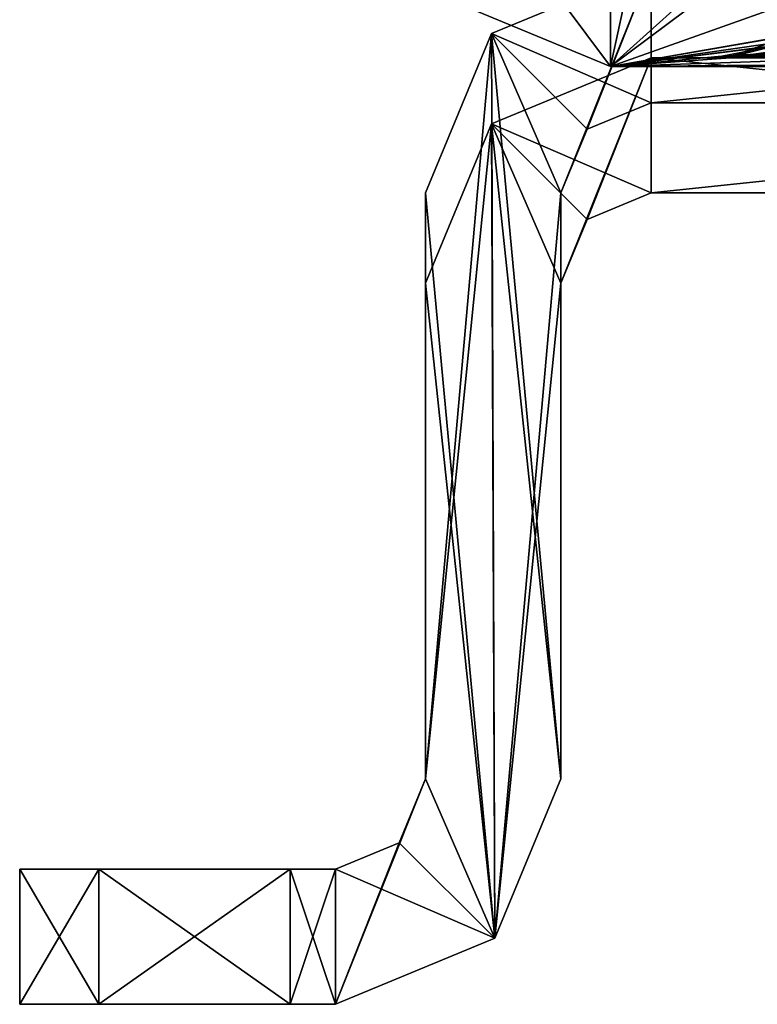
# Model space of a CAD drawing. Header units: millimetres. Extents: x -278 to 278, y -26 to 186.
# Tile 1 of 90: x -278 to -270, y -16 to -5. Entities that reach past the tile are written whole.
import ezdxf

# ---------------------------------------------------------------- set-up
doc = ezdxf.new("R2010")
doc.units = ezdxf.units.MM
doc.header["$LTSCALE"] = 52.148148
for name, color, linetype in [('106', 7, 'CONTINUOUS'), ('107', 7, 'CONTINUOUS'), ('108', 7, 'CONTINUOUS'), ('109', 7, 'CONTINUOUS'), ('110', 7, 'CONTINUOUS'), ('111', 7, 'CONTINUOUS'), ('112', 7, 'CONTINUOUS'), ('113', 7, 'CONTINUOUS'), ('114', 7, 'CONTINUOUS'), ('115', 7, 'CONTINUOUS'), ('116', 7, 'CONTINUOUS'), ('117', 7, 'CONTINUOUS'), ('118', 7, 'CONTINUOUS'), ('222', 7, 'CONTINUOUS'), ('223', 7, 'CONTINUOUS'), ('225', 7, 'CONTINUOUS'), ('490', 7, 'CONTINUOUS'), ('504', 7, 'CONTINUOUS'), ('553', 7, 'CONTINUOUS'), ('554', 7, 'CONTINUOUS'), ('555', 7, 'CONTINUOUS'), ('556', 7, 'CONTINUOUS'), ('557', 7, 'CONTINUOUS'), ('558', 7, 'CONTINUOUS'), ('559', 7, 'CONTINUOUS'), ('560', 7, 'CONTINUOUS'), ('561', 7, 'CONTINUOUS'), ('562', 7, 'CONTINUOUS'), ('563', 7, 'CONTINUOUS'), ('564', 7, 'CONTINUOUS'), ('565', 7, 'CONTINUOUS'), ('566', 7, 'CONTINUOUS'), ('690', 7, 'CONTINUOUS'), ('692', 7, 'CONTINUOUS'), ('694', 7, 'CONTINUOUS')]:
    doc.layers.add(name, color=color, linetype=linetype)

msp = doc.modelspace()

# ---------------------------------------------------------------- linework, layer by layer
at = {"layer": '106', "linetype": 'Continuous'}
for points in [[(-271.25, -5, -269), (-257, -5, -269), (-259.65, -5, -270.914), (-271.25, -5, -269)], [(-271.25, -5, -335), (-271.25, -5, -269), (-270.408, -5, -332.04), (-271.25, -5, -335)], [(-271.25, -5, -269), (-259.65, -5, -270.914), (-268.6, -5, -270.914), (-271.25, -5, -269)], [(-271.25, -5, -269), (-268.6, -5, -270.914), (-270.406, -5, -271.957), (-271.25, -5, -269)], [(-270.408, -5, -274.04), (-271.25, -5, -269), (-270.406, -5, -271.957), (-270.408, -5, -274.04)], [(-271.25, -5, -269), (-270.408, -5, -274.04), (-268.6, -5, -299.914), (-271.25, -5, -269)], [(-271.25, -5, -269), (-268.6, -5, -299.914), (-270.406, -5, -300.957), (-271.25, -5, -269)], [(-270.408, -5, -303.04), (-271.25, -5, -269), (-270.406, -5, -300.957), (-270.408, -5, -303.04)], [(-271.25, -5, -269), (-270.408, -5, -303.04), (-270.406, -5, -329.957), (-271.25, -5, -269)], [(-270.408, -5, -332.04), (-271.25, -5, -269), (-270.406, -5, -329.957), (-270.408, -5, -332.04)], [(-257, -5, -335), (-271.25, -5, -335), (-268.6, -5, -333.086), (-257, -5, -335)], [(-268.6, -5, -333.086), (-271.25, -5, -335), (-270.408, -5, -332.04), (-268.6, -5, -333.086)], [(-268.6, -5, -275.086), (-259.65, -5, -299.914), (-270.408, -5, -274.04), (-268.6, -5, -275.086)], [(-270.408, -5, -274.04), (-259.65, -5, -299.914), (-268.6, -5, -299.914), (-270.408, -5, -274.04)], [(-268.6, -5, -304.086), (-259.65, -5, -328.914), (-270.408, -5, -303.04), (-268.6, -5, -304.086)], [(-270.408, -5, -303.04), (-259.65, -5, -328.914), (-268.6, -5, -328.914), (-270.408, -5, -303.04)], [(-270.408, -5, -303.04), (-268.6, -5, -328.914), (-270.406, -5, -329.957), (-270.408, -5, -303.04)]]:
    msp.add_3dface(points, dxfattribs=at)
at = {"layer": '107', "linetype": 'Continuous'}
for points in [[(-271.25, -5, -269), (-273.018, -5.732, -269), (-271.25, -6.5, -269), (-271.25, -5, -269)], [(-257, -5, -269), (-271.25, -5, -269), (-257, -6.5, -269), (-257, -5, -269)], [(-257, -6.5, -269), (-271.25, -5, -269), (-271.25, -6.5, -269), (-257, -6.5, -269)], [(-273.018, -5.732, -269), (-273.75, -7.5, -269), (-272.982, -14.768, -269), (-273.018, -5.732, -269)], [(-271.25, -6.5, -269), (-273.018, -5.732, -269), (-271.957, -6.793, -269), (-271.25, -6.5, -269)], [(-271.957, -6.793, -269), (-273.018, -5.732, -269), (-272.25, -7.5, -269), (-271.957, -6.793, -269)], [(-272.25, -7.5, -269), (-273.018, -5.732, -269), (-272.25, -13, -269), (-272.25, -7.5, -269)], [(-272.25, -13, -269), (-273.018, -5.732, -269), (-272.982, -14.768, -269), (-272.25, -13, -269)], [(-273.75, -7.5, -269), (-273.75, -13, -269), (-272.982, -14.768, -269), (-273.75, -7.5, -269)], [(-273.75, -13, -269), (-274.043, -13.707, -269), (-272.982, -14.768, -269), (-273.75, -13, -269)], [(-274.043, -13.707, -269), (-274.75, -14, -269), (-272.982, -14.768, -269), (-274.043, -13.707, -269)], [(-274.75, -15.5, -269), (-274.75, -14, -269), (-275.25, -14, -269), (-274.75, -15.5, -269)], [(-275.25, -15.5, -269), (-274.75, -15.5, -269), (-275.25, -14, -269), (-275.25, -15.5, -269)], [(-272.982, -14.768, -269), (-274.75, -14, -269), (-274.75, -15.5, -269), (-272.982, -14.768, -269)]]:
    msp.add_3dface(points, dxfattribs=at)
at = {"layer": '108', "linetype": 'Continuous'}
for points in [[(-274.043, -13.707, -269), (-273.75, -13, -269), (-274.043, -13.707, -335), (-274.043, -13.707, -269)], [(-273.75, -13, -269), (-273.75, -13, -335), (-274.043, -13.707, -335), (-273.75, -13, -269)], [(-274.75, -14, -269), (-274.043, -13.707, -269), (-274.75, -14, -335), (-274.75, -14, -269)], [(-274.75, -14, -335), (-274.043, -13.707, -269), (-274.043, -13.707, -335), (-274.75, -14, -335)]]:
    msp.add_3dface(points, dxfattribs=at)
at = {"layer": '109', "linetype": 'Continuous'}
for points in [[(-273.018, -5.732, -335), (-271.25, -5, -335), (-272.25, -7.5, -335), (-273.018, -5.732, -335)], [(-272.25, -7.5, -335), (-271.25, -5, -335), (-271.957, -6.793, -335), (-272.25, -7.5, -335)], [(-271.957, -6.793, -335), (-271.25, -5, -335), (-271.25, -6.5, -335), (-271.957, -6.793, -335)], [(-271.25, -5, -335), (-257, -5, -335), (-271.25, -6.5, -335), (-271.25, -5, -335)], [(-271.25, -6.5, -335), (-257, -5, -335), (-257, -6.5, -335), (-271.25, -6.5, -335)], [(-273.018, -5.732, -335), (-273.75, -13, -335), (-273.75, -7.5, -335), (-273.018, -5.732, -335)], [(-273.75, -13, -335), (-273.018, -5.732, -335), (-272.982, -14.768, -335), (-273.75, -13, -335)], [(-272.982, -14.768, -335), (-273.018, -5.732, -335), (-272.25, -7.5, -335), (-272.982, -14.768, -335)], [(-272.25, -13, -335), (-272.982, -14.768, -335), (-272.25, -7.5, -335), (-272.25, -13, -335)], [(-274.043, -13.707, -335), (-273.75, -13, -335), (-274.75, -15.5, -335), (-274.043, -13.707, -335)], [(-274.75, -15.5, -335), (-273.75, -13, -335), (-272.982, -14.768, -335), (-274.75, -15.5, -335)], [(-274.75, -14, -335), (-274.043, -13.707, -335), (-274.75, -15.5, -335), (-274.75, -14, -335)], [(-275.25, -14, -335), (-274.75, -14, -335), (-275.25, -15.5, -335), (-275.25, -14, -335)], [(-275.25, -15.5, -335), (-274.75, -14, -335), (-274.75, -15.5, -335), (-275.25, -15.5, -335)]]:
    msp.add_3dface(points, dxfattribs=at)
at = {"layer": '110', "linetype": 'Continuous'}
for points in [[(-271.25, -5, -269), (-271.25, -5, -335), (-273.018, -5.732, -335), (-271.25, -5, -269)], [(-273.018, -5.732, -269), (-271.25, -5, -269), (-273.018, -5.732, -335), (-273.018, -5.732, -269)], [(-273.75, -7.5, -269), (-273.018, -5.732, -269), (-273.75, -7.5, -335), (-273.75, -7.5, -269)], [(-273.018, -5.732, -269), (-273.018, -5.732, -335), (-273.75, -7.5, -335), (-273.018, -5.732, -269)]]:
    msp.add_3dface(points, dxfattribs=at)
at = {"layer": '111', "linetype": 'Continuous'}
for points in [[(-273.75, -13, -269), (-273.75, -7.5, -269), (-273.75, -7.5, -335), (-273.75, -13, -269)], [(-273.75, -13, -335), (-273.75, -13, -269), (-273.75, -7.5, -335), (-273.75, -13, -335)]]:
    msp.add_3dface(points, dxfattribs=at)
at = {"layer": '112', "linetype": 'Continuous'}
for points in [[(-278.25, -14, -332), (-274.75, -14, -335), (-277.371, -14, -334.121), (-278.25, -14, -332)], [(-274.75, -14, -335), (-278.25, -14, -332), (-278.25, -14, -272), (-274.75, -14, -335)], [(-277.371, -14, -269.879), (-274.75, -14, -335), (-278.25, -14, -272), (-277.371, -14, -269.879)], [(-275.25, -14, -269), (-274.75, -14, -335), (-277.371, -14, -269.879), (-275.25, -14, -269)], [(-274.75, -14, -335), (-275.25, -14, -335), (-277.371, -14, -334.121), (-274.75, -14, -335)], [(-275.25, -14, -269), (-274.75, -14, -269), (-274.75, -14, -335), (-275.25, -14, -269)]]:
    msp.add_3dface(points, dxfattribs=at)
at = {"layer": '113', "linetype": 'Continuous'}
for points in [[(-278.25, -14, -272), (-278.25, -14, -332), (-278.25, -15.5, -272), (-278.25, -14, -272)], [(-278.25, -14, -332), (-278.25, -15.5, -332), (-278.25, -15.5, -272), (-278.25, -14, -332)]]:
    msp.add_3dface(points, dxfattribs=at)
at = {"layer": '114', "linetype": 'Continuous'}
for points in [[(-278.25, -15.5, -332), (-274.75, -15.5, -269), (-278.25, -15.5, -272), (-278.25, -15.5, -332)], [(-274.75, -15.5, -269), (-278.25, -15.5, -332), (-277.371, -15.5, -334.121), (-274.75, -15.5, -269)], [(-278.25, -15.5, -272), (-274.75, -15.5, -269), (-277.371, -15.5, -269.879), (-278.25, -15.5, -272)], [(-274.75, -15.5, -269), (-275.25, -15.5, -269), (-277.371, -15.5, -269.879), (-274.75, -15.5, -269)], [(-275.25, -15.5, -335), (-274.75, -15.5, -269), (-277.371, -15.5, -334.121), (-275.25, -15.5, -335)], [(-274.75, -15.5, -269), (-275.25, -15.5, -335), (-274.75, -15.5, -335), (-274.75, -15.5, -269)]]:
    msp.add_3dface(points, dxfattribs=at)
at = {"layer": '115', "linetype": 'Continuous'}
for points in [[(-272.25, -13, -269), (-272.982, -14.768, -269), (-272.25, -13, -335), (-272.25, -13, -269)], [(-272.982, -14.768, -269), (-272.982, -14.768, -335), (-272.25, -13, -335), (-272.982, -14.768, -269)], [(-272.982, -14.768, -269), (-274.75, -15.5, -269), (-272.982, -14.768, -335), (-272.982, -14.768, -269)], [(-274.75, -15.5, -269), (-274.75, -15.5, -335), (-272.982, -14.768, -335), (-274.75, -15.5, -269)]]:
    msp.add_3dface(points, dxfattribs=at)
at = {"layer": '116', "linetype": 'Continuous'}
for points in [[(-272.25, -7.5, -269), (-272.25, -13, -269), (-272.25, -13, -335), (-272.25, -7.5, -269)], [(-272.25, -7.5, -269), (-272.25, -13, -335), (-272.25, -7.5, -335), (-272.25, -7.5, -269)]]:
    msp.add_3dface(points, dxfattribs=at)
at = {"layer": '117', "linetype": 'Continuous'}
for points in [[(-271.25, -6.5, -269), (-271.957, -6.793, -269), (-271.25, -6.5, -335), (-271.25, -6.5, -269)], [(-271.957, -6.793, -269), (-271.957, -6.793, -335), (-271.25, -6.5, -335), (-271.957, -6.793, -269)], [(-271.957, -6.793, -269), (-272.25, -7.5, -269), (-271.957, -6.793, -335), (-271.957, -6.793, -269)], [(-272.25, -7.5, -269), (-272.25, -7.5, -335), (-271.957, -6.793, -335), (-272.25, -7.5, -269)]]:
    msp.add_3dface(points, dxfattribs=at)
at = {"layer": '118', "linetype": 'Continuous'}
for points in [[(-257, -6.5, -269), (-271.25, -6.5, -269), (-268.6, -6.5, -271.355), (-257, -6.5, -269)], [(-271.25, -6.5, -269), (-271.25, -6.5, -335), (-270.026, -6.5, -272.179), (-271.25, -6.5, -269)], [(-268.6, -6.5, -271.355), (-271.25, -6.5, -269), (-270.026, -6.5, -272.179), (-268.6, -6.5, -271.355)], [(-271.25, -6.5, -335), (-257, -6.5, -335), (-259.65, -6.5, -332.645), (-271.25, -6.5, -335)], [(-271.25, -6.5, -335), (-259.65, -6.5, -332.645), (-268.6, -6.5, -332.645), (-271.25, -6.5, -335)], [(-270.026, -6.5, -272.179), (-271.25, -6.5, -335), (-270.025, -6.5, -273.822), (-270.026, -6.5, -272.179)], [(-270.025, -6.5, -273.822), (-271.25, -6.5, -335), (-270.026, -6.5, -301.179), (-270.025, -6.5, -273.822)], [(-270.026, -6.5, -301.179), (-271.25, -6.5, -335), (-270.025, -6.5, -302.822), (-270.026, -6.5, -301.179)], [(-270.025, -6.5, -302.822), (-271.25, -6.5, -335), (-268.6, -6.5, -303.645), (-270.025, -6.5, -302.822)], [(-268.6, -6.5, -303.645), (-271.25, -6.5, -335), (-270.026, -6.5, -330.179), (-268.6, -6.5, -303.645)], [(-270.026, -6.5, -330.179), (-271.25, -6.5, -335), (-270.025, -6.5, -331.822), (-270.026, -6.5, -330.179)], [(-270.025, -6.5, -331.822), (-271.25, -6.5, -335), (-268.6, -6.5, -332.645), (-270.025, -6.5, -331.822)]]:
    msp.add_3dface(points, dxfattribs=at)
at = {"layer": '222', "linetype": 'Continuous'}
for points in [[(-278.25, -14, -332), (-277.371, -14, -334.121), (-278.25, -15.5, -332), (-278.25, -14, -332)], [(-278.25, -15.5, -332), (-277.371, -14, -334.121), (-277.371, -15.5, -334.121), (-278.25, -15.5, -332)], [(-275.25, -14, -335), (-275.25, -15.5, -335), (-277.371, -15.5, -334.121), (-275.25, -14, -335)], [(-277.371, -14, -334.121), (-275.25, -14, -335), (-277.371, -15.5, -334.121), (-277.371, -14, -334.121)]]:
    msp.add_3dface(points, dxfattribs=at)
at = {"layer": '223', "linetype": 'Continuous'}
for points in [[(-277.371, -14, -269.879), (-278.25, -14, -272), (-277.371, -15.5, -269.879), (-277.371, -14, -269.879)], [(-278.25, -14, -272), (-278.25, -15.5, -272), (-277.371, -15.5, -269.879), (-278.25, -14, -272)], [(-275.25, -15.5, -269), (-275.25, -14, -269), (-277.371, -14, -269.879), (-275.25, -15.5, -269)], [(-275.25, -15.5, -269), (-277.371, -14, -269.879), (-277.371, -15.5, -269.879), (-275.25, -15.5, -269)]]:
    msp.add_3dface(points, dxfattribs=at)
at = {"layer": '225', "linetype": 'Continuous'}
for points in [[(-271.7, -3.719, -19.791), (-271.7, -5.097, -358.788), (-271.4, -3.719, -19.791), (-271.7, -3.719, -19.791)], [(-271.4, -3.719, -19.791), (-271.7, -5.097, -358.788), (-270.466, -3.984, -84.889), (-271.4, -3.719, -19.791)], [(-270.466, -3.984, -84.889), (-271.7, -5.097, -358.788), (-270.216, -3.988, -85.829), (-270.466, -3.984, -84.889)], [(-271.7, -5.097, -358.788), (-268.6, -3.992, -86.767), (-270.216, -3.988, -85.829), (-271.7, -5.097, -358.788)], [(-268.6, -3.992, -86.767), (-271.7, -5.097, -358.788), (-269.686, -4.746, -272.381), (-268.6, -3.992, -86.767)], [(-269.686, -4.746, -272.381), (-271.7, -5.097, -358.788), (-269.686, -4.751, -273.634), (-269.686, -4.746, -272.381)], [(-269.686, -4.751, -273.634), (-271.7, -5.097, -358.788), (-269.869, -4.863, -301.28), (-269.686, -4.751, -273.634)], [(-269.869, -4.863, -301.28), (-271.7, -5.097, -358.788), (-269.87, -4.869, -302.746), (-269.869, -4.863, -301.28)], [(-269.87, -4.869, -302.746), (-271.7, -5.097, -358.788), (-270.466, -4.984, -331.049), (-269.87, -4.869, -302.746)], [(-268.6, -4.872, -303.479), (-269.87, -4.869, -302.746), (-270.466, -4.984, -331.049), (-268.6, -4.872, -303.479)], [(-270.214, -4.98, -330.111), (-268.6, -4.872, -303.479), (-270.466, -4.984, -331.049), (-270.214, -4.98, -330.111)], [(-259.65, -4.872, -303.479), (-268.6, -4.872, -303.479), (-270.214, -4.98, -330.111), (-259.65, -4.872, -303.479)], [(-269.529, -4.977, -329.428), (-259.65, -4.872, -303.479), (-270.214, -4.98, -330.111), (-269.529, -4.977, -329.428)], [(-270.466, -4.984, -331.049), (-271.7, -5.097, -358.788), (-270.216, -4.988, -331.989), (-270.466, -4.984, -331.049)], [(-271.7, -5.097, -358.788), (-268.6, -4.992, -332.927), (-270.216, -4.988, -331.989), (-271.7, -5.097, -358.788)], [(-271.7, -5.097, -358.788), (-259.6, -5.093, -357.788), (-259.65, -4.992, -332.927), (-271.7, -5.097, -358.788)], [(-271.7, -5.097, -358.788), (-259.65, -4.992, -332.927), (-268.6, -4.992, -332.927), (-271.7, -5.097, -358.788)], [(-260.1, -5.093, -357.922), (-259.6, -5.093, -357.788), (-271.7, -5.097, -358.788), (-260.1, -5.093, -357.922)], [(-260.466, -5.095, -358.288), (-260.1, -5.093, -357.922), (-271.7, -5.097, -358.788), (-260.466, -5.095, -358.288)], [(-260.832, -5.096, -358.654), (-260.466, -5.095, -358.288), (-271.7, -5.097, -358.788), (-260.832, -5.096, -358.654)], [(-261.332, -5.097, -358.788), (-260.832, -5.096, -358.654), (-271.7, -5.097, -358.788), (-261.332, -5.097, -358.788)]]:
    msp.add_3dface(points, dxfattribs=at)
at = {"layer": '490', "linetype": 'Continuous'}
for points in [[(-273.326, -4.423, -358.791), (-271.7, -5.097, -358.788), (-273.056, -3.277, -19.793), (-273.326, -4.423, -358.791)], [(-271.7, -5.097, -358.788), (-271.7, -3.719, -19.791), (-273.056, -3.277, -19.793), (-271.7, -5.097, -358.788)]]:
    msp.add_3dface(points, dxfattribs=at)
at = {"layer": '504', "linetype": 'Continuous'}
for points in [[(-271.7, -5.097, -358.788), (-273.326, -4.423, -358.791), (-271.7, -3.597, -358.794), (-271.7, -5.097, -358.788)], [(-261.332, -5.097, -358.788), (-271.7, -5.097, -358.788), (-261.332, -3.597, -358.794), (-261.332, -5.097, -358.788)], [(-271.7, -5.097, -358.788), (-271.7, -3.597, -358.794), (-261.332, -3.597, -358.794), (-271.7, -5.097, -358.788)]]:
    msp.add_3dface(points, dxfattribs=at)
at = {"layer": '553', "linetype": 'Continuous'}
for points in [[(-271.25, -4, -19.16), (-273.018, -4.732, -19.16), (-271.25, -5.5, -19.16), (-271.25, -4, -19.16)], [(-257, -4, -19.16), (-271.25, -4, -19.16), (-257, -5.5, -19.16), (-257, -4, -19.16)], [(-257, -5.5, -19.16), (-271.25, -4, -19.16), (-271.25, -5.5, -19.16), (-257, -5.5, -19.16)], [(-273.018, -4.732, -19.16), (-273.75, -6.5, -19.16), (-272.982, -14.768, -19.16), (-273.018, -4.732, -19.16)], [(-271.25, -5.5, -19.16), (-273.018, -4.732, -19.16), (-271.957, -5.793, -19.16), (-271.25, -5.5, -19.16)], [(-271.957, -5.793, -19.16), (-273.018, -4.732, -19.16), (-272.25, -6.5, -19.16), (-271.957, -5.793, -19.16)], [(-272.25, -6.5, -19.16), (-273.018, -4.732, -19.16), (-272.25, -13, -19.16), (-272.25, -6.5, -19.16)], [(-272.25, -13, -19.16), (-273.018, -4.732, -19.16), (-272.982, -14.768, -19.16), (-272.25, -13, -19.16)], [(-273.75, -6.5, -19.16), (-273.75, -13, -19.16), (-272.982, -14.768, -19.16), (-273.75, -6.5, -19.16)], [(-273.75, -13, -19.16), (-274.043, -13.707, -19.16), (-272.982, -14.768, -19.16), (-273.75, -13, -19.16)], [(-274.043, -13.707, -19.16), (-274.75, -14, -19.16), (-272.982, -14.768, -19.16), (-274.043, -13.707, -19.16)], [(-274.75, -15.5, -19.16), (-274.75, -14, -19.16), (-275.25, -14, -19.16), (-274.75, -15.5, -19.16)], [(-275.25, -15.5, -19.16), (-274.75, -15.5, -19.16), (-275.25, -14, -19.16), (-275.25, -15.5, -19.16)], [(-272.982, -14.768, -19.16), (-274.75, -14, -19.16), (-274.75, -15.5, -19.16), (-272.982, -14.768, -19.16)]]:
    msp.add_3dface(points, dxfattribs=at)
at = {"layer": '554', "linetype": 'Continuous'}
for points in [[(-274.043, -13.707, -19.16), (-273.75, -13, -19.16), (-274.043, -13.707, -88.84), (-274.043, -13.707, -19.16)], [(-273.75, -13, -19.16), (-273.75, -13, -88.84), (-274.043, -13.707, -88.84), (-273.75, -13, -19.16)], [(-274.75, -14, -19.16), (-274.043, -13.707, -19.16), (-274.75, -14, -88.84), (-274.75, -14, -19.16)], [(-274.75, -14, -88.84), (-274.043, -13.707, -19.16), (-274.043, -13.707, -88.84), (-274.75, -14, -88.84)]]:
    msp.add_3dface(points, dxfattribs=at)
at = {"layer": '555', "linetype": 'Continuous'}
for points in [[(-273.018, -4.732, -88.84), (-271.25, -4, -88.84), (-272.25, -6.5, -88.84), (-273.018, -4.732, -88.84)], [(-272.25, -6.5, -88.84), (-271.25, -4, -88.84), (-271.957, -5.793, -88.84), (-272.25, -6.5, -88.84)], [(-271.957, -5.793, -88.84), (-271.25, -4, -88.84), (-271.25, -5.5, -88.84), (-271.957, -5.793, -88.84)], [(-271.25, -4, -88.84), (-257, -4, -88.84), (-271.25, -5.5, -88.84), (-271.25, -4, -88.84)], [(-271.25, -5.5, -88.84), (-257, -4, -88.84), (-257, -5.5, -88.84), (-271.25, -5.5, -88.84)], [(-273.018, -4.732, -88.84), (-273.75, -13, -88.84), (-273.75, -6.5, -88.84), (-273.018, -4.732, -88.84)], [(-273.75, -13, -88.84), (-273.018, -4.732, -88.84), (-272.982, -14.768, -88.84), (-273.75, -13, -88.84)], [(-272.982, -14.768, -88.84), (-273.018, -4.732, -88.84), (-272.25, -6.5, -88.84), (-272.982, -14.768, -88.84)], [(-272.25, -13, -88.84), (-272.982, -14.768, -88.84), (-272.25, -6.5, -88.84), (-272.25, -13, -88.84)], [(-274.043, -13.707, -88.84), (-273.75, -13, -88.84), (-274.75, -15.5, -88.84), (-274.043, -13.707, -88.84)], [(-274.75, -15.5, -88.84), (-273.75, -13, -88.84), (-272.982, -14.768, -88.84), (-274.75, -15.5, -88.84)], [(-274.75, -14, -88.84), (-274.043, -13.707, -88.84), (-274.75, -15.5, -88.84), (-274.75, -14, -88.84)], [(-275.25, -14, -88.84), (-274.75, -14, -88.84), (-275.25, -15.5, -88.84), (-275.25, -14, -88.84)], [(-275.25, -15.5, -88.84), (-274.75, -14, -88.84), (-274.75, -15.5, -88.84), (-275.25, -15.5, -88.84)]]:
    msp.add_3dface(points, dxfattribs=at)
at = {"layer": '556', "linetype": 'Continuous'}
for points in [[(-271.25, -4, -19.16), (-271.25, -4, -88.84), (-273.018, -4.732, -88.84), (-271.25, -4, -19.16)], [(-273.018, -4.732, -19.16), (-271.25, -4, -19.16), (-273.018, -4.732, -88.84), (-273.018, -4.732, -19.16)], [(-273.75, -6.5, -19.16), (-273.018, -4.732, -19.16), (-273.75, -6.5, -88.84), (-273.75, -6.5, -19.16)], [(-273.018, -4.732, -19.16), (-273.018, -4.732, -88.84), (-273.75, -6.5, -88.84), (-273.018, -4.732, -19.16)]]:
    msp.add_3dface(points, dxfattribs=at)
at = {"layer": '557', "linetype": 'Continuous'}
for points in [[(-273.75, -13, -19.16), (-273.75, -6.5, -19.16), (-273.75, -6.5, -88.84), (-273.75, -13, -19.16)], [(-273.75, -13, -88.84), (-273.75, -13, -19.16), (-273.75, -6.5, -88.84), (-273.75, -13, -88.84)]]:
    msp.add_3dface(points, dxfattribs=at)
at = {"layer": '558', "linetype": 'Continuous'}
for points in [[(-277.371, -14, -20.039), (-274.75, -14, -88.84), (-278.25, -14, -22.16), (-277.371, -14, -20.039)], [(-278.25, -14, -22.16), (-274.75, -14, -88.84), (-278.25, -14, -85.84), (-278.25, -14, -22.16)], [(-278.25, -14, -85.84), (-274.75, -14, -88.84), (-277.371, -14, -87.961), (-278.25, -14, -85.84)], [(-275.25, -14, -19.16), (-274.75, -14, -88.84), (-277.371, -14, -20.039), (-275.25, -14, -19.16)], [(-274.75, -14, -88.84), (-275.25, -14, -88.84), (-277.371, -14, -87.961), (-274.75, -14, -88.84)], [(-275.25, -14, -19.16), (-274.75, -14, -19.16), (-274.75, -14, -88.84), (-275.25, -14, -19.16)]]:
    msp.add_3dface(points, dxfattribs=at)
at = {"layer": '559', "linetype": 'Continuous'}
for points in [[(-277.371, -14, -20.039), (-278.25, -14, -22.16), (-277.371, -15.5, -20.039), (-277.371, -14, -20.039)], [(-278.25, -14, -22.16), (-278.25, -15.5, -22.16), (-277.371, -15.5, -20.039), (-278.25, -14, -22.16)], [(-275.25, -15.5, -19.16), (-275.25, -14, -19.16), (-277.371, -14, -20.039), (-275.25, -15.5, -19.16)], [(-275.25, -15.5, -19.16), (-277.371, -14, -20.039), (-277.371, -15.5, -20.039), (-275.25, -15.5, -19.16)]]:
    msp.add_3dface(points, dxfattribs=at)
at = {"layer": '560', "linetype": 'Continuous'}
for points in [[(-278.25, -14, -22.16), (-278.25, -14, -85.84), (-278.25, -15.5, -22.16), (-278.25, -14, -22.16)], [(-278.25, -15.5, -22.16), (-278.25, -14, -85.84), (-278.25, -15.5, -85.84), (-278.25, -15.5, -22.16)]]:
    msp.add_3dface(points, dxfattribs=at)
at = {"layer": '561', "linetype": 'Continuous'}
for points in [[(-278.25, -14, -85.84), (-277.371, -14, -87.961), (-278.25, -15.5, -85.84), (-278.25, -14, -85.84)], [(-278.25, -15.5, -85.84), (-277.371, -14, -87.961), (-277.371, -15.5, -87.961), (-278.25, -15.5, -85.84)], [(-275.25, -14, -88.84), (-275.25, -15.5, -88.84), (-277.371, -15.5, -87.961), (-275.25, -14, -88.84)], [(-277.371, -14, -87.961), (-275.25, -14, -88.84), (-277.371, -15.5, -87.961), (-277.371, -14, -87.961)]]:
    msp.add_3dface(points, dxfattribs=at)
at = {"layer": '562', "linetype": 'Continuous'}
for points in [[(-278.25, -15.5, -22.16), (-274.75, -15.5, -19.16), (-277.371, -15.5, -20.039), (-278.25, -15.5, -22.16)], [(-274.75, -15.5, -19.16), (-278.25, -15.5, -22.16), (-278.25, -15.5, -85.84), (-274.75, -15.5, -19.16)], [(-274.75, -15.5, -19.16), (-278.25, -15.5, -85.84), (-277.371, -15.5, -87.961), (-274.75, -15.5, -19.16)], [(-274.75, -15.5, -19.16), (-275.25, -15.5, -19.16), (-277.371, -15.5, -20.039), (-274.75, -15.5, -19.16)], [(-275.25, -15.5, -88.84), (-274.75, -15.5, -19.16), (-277.371, -15.5, -87.961), (-275.25, -15.5, -88.84)], [(-274.75, -15.5, -19.16), (-275.25, -15.5, -88.84), (-274.75, -15.5, -88.84), (-274.75, -15.5, -19.16)]]:
    msp.add_3dface(points, dxfattribs=at)
at = {"layer": '563', "linetype": 'Continuous'}
for points in [[(-272.25, -13, -19.16), (-272.982, -14.768, -19.16), (-272.25, -13, -88.84), (-272.25, -13, -19.16)], [(-272.982, -14.768, -19.16), (-272.982, -14.768, -88.84), (-272.25, -13, -88.84), (-272.982, -14.768, -19.16)], [(-272.982, -14.768, -19.16), (-274.75, -15.5, -19.16), (-272.982, -14.768, -88.84), (-272.982, -14.768, -19.16)], [(-274.75, -15.5, -19.16), (-274.75, -15.5, -88.84), (-272.982, -14.768, -88.84), (-274.75, -15.5, -19.16)]]:
    msp.add_3dface(points, dxfattribs=at)
at = {"layer": '564', "linetype": 'Continuous'}
for points in [[(-272.25, -6.5, -19.16), (-272.25, -13, -19.16), (-272.25, -13, -88.84), (-272.25, -6.5, -19.16)], [(-272.25, -6.5, -19.16), (-272.25, -13, -88.84), (-272.25, -6.5, -88.84), (-272.25, -6.5, -19.16)]]:
    msp.add_3dface(points, dxfattribs=at)
at = {"layer": '565', "linetype": 'Continuous'}
for points in [[(-271.25, -5.5, -19.16), (-271.957, -5.793, -19.16), (-271.25, -5.5, -88.84), (-271.25, -5.5, -19.16)], [(-271.957, -5.793, -19.16), (-271.957, -5.793, -88.84), (-271.25, -5.5, -88.84), (-271.957, -5.793, -19.16)], [(-271.957, -5.793, -19.16), (-272.25, -6.5, -19.16), (-271.957, -5.793, -88.84), (-271.957, -5.793, -19.16)], [(-272.25, -6.5, -19.16), (-272.25, -6.5, -88.84), (-271.957, -5.793, -88.84), (-272.25, -6.5, -19.16)]]:
    msp.add_3dface(points, dxfattribs=at)
at = {"layer": '566', "linetype": 'Continuous'}
for points in [[(-257, -5.5, -19.16), (-271.25, -5.5, -19.16), (-268.6, -5.5, -21.515), (-257, -5.5, -19.16)], [(-271.25, -5.5, -19.16), (-271.25, -5.5, -88.84), (-270.026, -5.5, -22.339), (-271.25, -5.5, -19.16)], [(-268.6, -5.5, -21.515), (-271.25, -5.5, -19.16), (-270.026, -5.5, -22.339), (-268.6, -5.5, -21.515)], [(-271.25, -5.5, -88.84), (-257, -5.5, -88.84), (-259.65, -5.5, -86.485), (-271.25, -5.5, -88.84)], [(-270.026, -5.5, -22.339), (-271.25, -5.5, -88.84), (-270.025, -5.5, -23.982), (-270.026, -5.5, -22.339)], [(-270.025, -5.5, -23.982), (-271.25, -5.5, -88.84), (-268.6, -5.5, -24.805), (-270.025, -5.5, -23.982)], [(-268.6, -5.5, -24.805), (-271.25, -5.5, -88.84), (-259.65, -5.5, -24.805), (-268.6, -5.5, -24.805)], [(-270.026, -5.5, -84.019), (-271.25, -5.5, -88.84), (-270.025, -5.5, -85.662), (-270.026, -5.5, -84.019)], [(-271.25, -5.5, -88.84), (-270.026, -5.5, -84.019), (-259.65, -5.5, -24.805), (-271.25, -5.5, -88.84)], [(-270.025, -5.5, -85.662), (-271.25, -5.5, -88.84), (-268.6, -5.5, -86.485), (-270.025, -5.5, -85.662)], [(-268.6, -5.5, -86.485), (-271.25, -5.5, -88.84), (-259.65, -5.5, -86.485), (-268.6, -5.5, -86.485)]]:
    msp.add_3dface(points, dxfattribs=at)
at = {"layer": '690', "linetype": 'Continuous'}
for points in [[(-270.408, -5, -274.04), (-270.406, -5, -271.957), (-269.686, -4.746, -272.381), (-270.408, -5, -274.04)], [(-270.408, -5, -274.04), (-269.686, -4.746, -272.381), (-269.686, -4.751, -273.634), (-270.408, -5, -274.04)], [(-268.6, -4.753, -274.261), (-270.408, -5, -274.04), (-269.686, -4.751, -273.634), (-268.6, -4.753, -274.261)], [(-270.408, -5, -274.04), (-268.6, -4.753, -274.261), (-268.6, -4.937, -274.655), (-270.408, -5, -274.04)], [(-270.406, -5, -271.957), (-268.6, -5, -270.914), (-269.686, -4.746, -272.381), (-270.406, -5, -271.957)], [(-268.6, -5, -275.086), (-270.408, -5, -274.04), (-268.6, -4.937, -274.655), (-268.6, -5, -275.086)]]:
    msp.add_3dface(points, dxfattribs=at)
at = {"layer": '692', "linetype": 'Continuous'}
for points in [[(-270.408, -5, -303.04), (-270.406, -5, -300.957), (-269.869, -4.863, -301.28), (-270.408, -5, -303.04)], [(-270.408, -5, -303.04), (-269.869, -4.863, -301.28), (-269.87, -4.869, -302.746), (-270.408, -5, -303.04)], [(-270.408, -5, -303.04), (-269.87, -4.869, -302.746), (-268.6, -4.872, -303.479), (-270.408, -5, -303.04)], [(-270.408, -5, -303.04), (-268.6, -4.872, -303.479), (-268.6, -4.968, -303.776), (-270.408, -5, -303.04)], [(-270.406, -5, -300.957), (-268.6, -5, -299.914), (-269.335, -4.861, -300.744), (-270.406, -5, -300.957)], [(-270.406, -5, -300.957), (-269.335, -4.861, -300.744), (-269.869, -4.863, -301.28), (-270.406, -5, -300.957)], [(-268.6, -5, -304.086), (-270.408, -5, -303.04), (-268.6, -4.968, -303.776), (-268.6, -5, -304.086)]]:
    msp.add_3dface(points, dxfattribs=at)
at = {"layer": '694', "linetype": 'Continuous'}
for points in [[(-270.406, -5, -329.957), (-270.214, -4.98, -330.111), (-270.466, -4.984, -331.049), (-270.406, -5, -329.957)], [(-270.408, -5, -332.04), (-270.406, -5, -329.957), (-270.466, -4.984, -331.049), (-270.408, -5, -332.04)], [(-270.408, -5, -332.04), (-270.466, -4.984, -331.049), (-270.216, -4.988, -331.989), (-270.408, -5, -332.04)], [(-268.6, -4.992, -332.927), (-270.408, -5, -332.04), (-270.216, -4.988, -331.989), (-268.6, -4.992, -332.927)], [(-270.408, -5, -332.04), (-268.6, -4.992, -332.927), (-268.6, -4.998, -333.006), (-270.408, -5, -332.04)], [(-268.6, -5, -333.086), (-270.408, -5, -332.04), (-268.6, -4.998, -333.006), (-268.6, -5, -333.086)], [(-270.406, -5, -329.957), (-268.6, -5, -328.914), (-269.529, -4.977, -329.428), (-270.406, -5, -329.957)], [(-270.406, -5, -329.957), (-269.529, -4.977, -329.428), (-270.214, -4.98, -330.111), (-270.406, -5, -329.957)]]:
    msp.add_3dface(points, dxfattribs=at)

doc.saveas('drawing.dxf')
